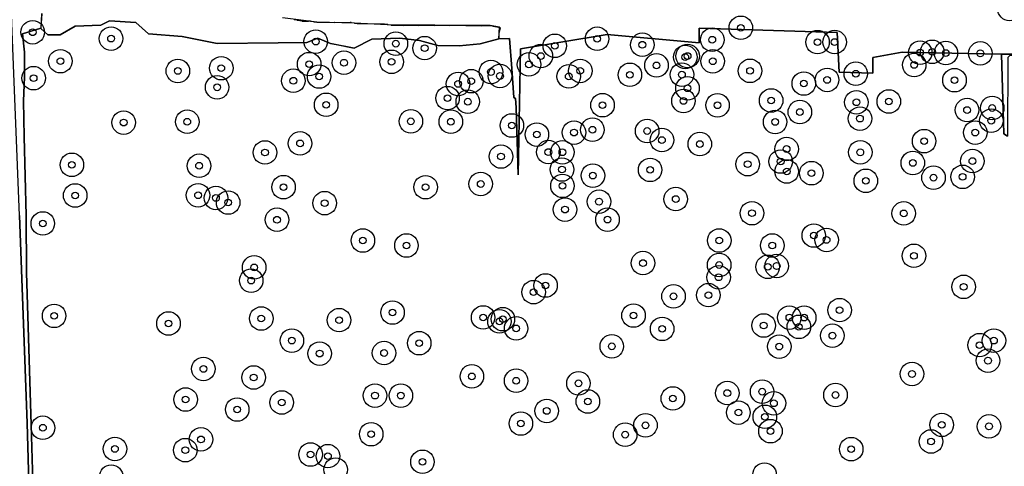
# Model space of a CAD drawing. Header units: inches. Extents: x 128668 to 131679, y 413272 to 413787.
# Tile 67 of 116: x 130511 to 130658, y 413401 to 413467. Entities that reach past the tile are written whole.
import ezdxf

# ---------------------------------------------------------------- set-up
doc = ezdxf.new("R2010")
doc.units = ezdxf.units.IN
doc.header["$MEASUREMENT"] = 0
doc.header["$PDMODE"] = 33
doc.header["$PDSIZE"] = -3
for name, color, linetype in [('Niet gedetecteerde gebieden (D-gebied) (ca. 44.659 m2)', 1, 'Continuous'), ('Significante objecten binnen onderzoeksgebied', 3, 'Continuous'), ('Veiligheidsmarge objecten d.d. 230531', 6, 'Continuous'), ('Verstoorde gebieden (C-gebied) (ca. 90.096 m2)', 40, 'Continuous'), ('Vrijgegeven gebieden (A+B gebied) (ca. 609.035 m2)', 3, 'Continuous')]:
    doc.layers.add(name, color=color, linetype=linetype)

msp = doc.modelspace()

# ---------------------------------------------------------------- linework, layer by layer
at = {"layer": 'Niet gedetecteerde gebieden (D-gebied) (ca. 44.659 m2)'}
for points in [[(130513.53, 413367.01, 0), (130512.4, 413407.45, 0), (130511.26, 413438.34, 0), (130510.03, 413468.19, 0), (130506.8, 413468.1, 0), (130506.53, 413470.03, 0), (130470.91, 413471.87, 0), (130422.72, 413474.53, 0)], [(130514.54, 413468.37, 0), (130514.43, 413466.18, 0), (130511.71, 413465.35, 0), (130511.98, 413462.6, 0), (130511.99, 413458.92, 0), (130511.84, 413455.4, 0), (130511.95, 413450.01, 0), (130512.24, 413438.33, 0), (130512.27, 413429.82, 0), (130512.97, 413407.21, 0), (130513.24, 413398.74, 0)], [(130659.62, 413462.3, 0), (130657.28, 413462.3, 0), (130642.5, 413462.61, 0), (130638.14, 413461.83, 0), (130638.14, 413459.5, 0), (130633.16, 413459.65, 0), (130632.85, 413465.56, 0), (130612.31, 413466.19, 0), (130612.31, 413464.01, 0), (130598.62, 413465.25, 0), (130585.77, 413463.09, 0), (130585.42, 413444.39, 0), (130585.09, 413454.4, 0), (130585.02, 413455.71, 0), (130584.77, 413455.86, 0), (130584.44, 413460.17, 0), (130584.11, 413464.63, 0), (130582.51, 413464.62, 0), (130582.65, 413466.32, 0), (130581.23, 413466.56, 0), (130573.01, 413466.63, 0), (130566.86, 413466.64, 0), (130561.06, 413466.94, 0), (130555.46, 413467.09, 0), (130550.33, 413467.73, 0)]]:
    msp.add_polyline3d(points, dxfattribs=at)
msp.add_polyline3d([(130657.28, 413462.3, 0), (130658.33, 413462.3, 0), (130659.62, 413462.3, 0), (130660.2, 413463.95, 0), (130660.23, 413462.45, 0), (130659.79, 413462.11, 0), (130658.54, 413462.12, 0), (130658.22, 413461.82, 0), (130658.17, 413450.12, 0), (130657.62, 413450.47, 0)], close=True, dxfattribs=at)
at = {"layer": 'Significante objecten binnen onderzoeksgebied'}
for p in [(130513.2, 413465.58), (130618.52, 413466.24), (130524.86, 413464.63), (130555.3, 413464.19), (130597.15, 413464.61), (130614.27, 413464.47), (130629.93, 413464.11), (130632.47, 413464.12), (130567.21, 413463.88), (130571.5, 413463.22), (130590.85, 413463.56), (130603.87, 413463.72), (130646.98, 413462.67), (130517.32, 413461.27), (130588.78, 413462.04), (130610.26, 413461.89), (130610.6, 413462.04), (130614.34, 413461.26), (130645.2, 413462.55), (130649.02, 413462.48), (130654.14, 413462.44), (130534.79, 413459.82), (130541.25, 413460.23), (130554.32, 413460.84), (130559.5, 413461.05), (130566.58, 413461.18), (130587.01, 413460.8), (130594.64, 413459.83), (130605.98, 413460.65), (130619.89, 413459.84), (130644.31, 413460.72), (130513.34, 413458.75), (130551.97, 413458.37), (130555.8, 413458.99), (130578.43, 413458.3), (130581.36, 413459.67), (130582.7, 413459.07), (130592.93, 413459.01), (130602.02, 413459.25), (130609.76, 413459.27), (130631.35, 413458.49), (130635.62, 413459.41), (130650.3, 413458.45), (130540.63, 413457.39), (130576.47, 413457.89), (130610.59, 413457.25), (130627.89, 413457.95), (130574.9, 413455.78), (130609.99, 413455.36), (130623.03, 413455.43), (130556.85, 413454.79), (130577.91, 413455.25), (130597.95, 413454.73), (130615.06, 413454.72), (130635.71, 413455.16), (130640.53, 413455.28), (130652.17, 413454.01), (130655.91, 413454.31), (130627.3, 413453.71), (130636.24, 413452.73), (130655.77, 413452.43), (130526.73, 413452.14), (130536.19, 413452.27), (130569.45, 413452.33), (130575.39, 413452.27), (130584.47, 413451.71), (130596.45, 413451.08), (130623.62, 413452.24), (130588.19, 413450.36), (130593.71, 413450.65), (130604.59, 413450.89), (130606.79, 413449.54), (130653.39, 413450.65), (130552.97, 413449.05), (130612.42, 413448.95), (130625.33, 413448.21), (130645.78, 413449.38), (130547.75, 413447.7), (130582.85, 413447.09), (130589.89, 413447.76), (130591.98, 413447.73), (130636.29, 413447.72), (130519.03, 413445.86), (130537.95, 413445.72), (130591.92, 413445.16), (130605.03, 413445.11), (130619.54, 413445.96), (130624.45, 413446.35), (130644.1, 413446.14), (130652.96, 413446.42), (130596.52, 413444.26), (130625.35, 413444.87), (130629.02, 413444.62), (130647.18, 413443.95), (130651.51, 413444.07), (130550.51, 413442.54), (130571.64, 413442.53), (130579.84, 413443.01), (130591.99, 413442.73), (130637.11, 413443.48), (130519.52, 413441.3), (130537.8, 413441.33), (130540.46, 413440.93), (130608.84, 413440.77), (130542.27, 413440.25), (130556.63, 413440.16), (130597.43, 413440.38), (130592.37, 413439.2), (130620.18, 413438.66), (130642.75, 413438.64), (130514.7, 413437.14), (130549.54, 413437.69), (130598.69, 413437.71), (130629.37, 413435.34), (130562.31, 413434.6), (130568.79, 413433.86), (130615.31, 413434.6), (130623.2, 413433.86), (130631.28, 413434.69), (130644.27, 413432.33), (130546.14, 413430.6), (130603.97, 413431.25), (130615.3, 413430.96), (130622.52, 413430.69), (130623.85, 413430.81), (130615.22, 413429.13), (130545.7, 413428.64), (130589.48, 413427.91), (130651.66, 413427.71), (130587.7, 413426.92), (130608.51, 413426.3), (130613.7, 413426.48), (130516.39, 413423.39), (130566.72, 413423.89), (130580.19, 413423.16), (130602.56, 413423.44), (130625.74, 413423.14), (130627.94, 413423.13), (130633.21, 413424.25), (130533.4, 413422.26), (130547.2, 413423), (130558.77, 413422.76), (130582.62, 413422.57), (130583.13, 413422.9), (130621.92, 413421.96), (130627.15, 413421.76), (130585.1, 413421.53), (130606.82, 413421.46), (130632.14, 413420.45), (130551.75, 413419.71), (130570.69, 413419.33), (130599.33, 413418.86), (130624.24, 413418.82), (130654.03, 413419.04), (130656.16, 413419.71), (130555.88, 413417.78), (130565.46, 413417.87), (130655.28, 413416.73), (130538.59, 413415.5), (130578.52, 413414.39), (130643.98, 413414.75), (130546.07, 413414.23), (130585.1, 413413.75), (130594.37, 413413.36), (130564.11, 413411.53), (130567.96, 413411.53), (130616.51, 413411.91), (130621.69, 413412.12), (130632.6, 413411.62), (130535.94, 413410.95), (130550.24, 413410.51), (130595.77, 413410.66), (130608.41, 413411.11), (130623.44, 413410.39), (130543.62, 413409.46), (130589.65, 413409.25), (130618.16, 413409.01), (130585.81, 413407.38), (130604.34, 413407.11), (130622.09, 413408.38), (130648.4, 413407.18), (130514.72, 413406.75), (130563.55, 413405.79), (130601.32, 413405.72), (130622.93, 413406.24), (130655.43, 413406.96), (130538.23, 413405.02), (130646.81, 413404.71), (130525.43, 413403.6), (130535.9, 413403.42), (130554.53, 413402.77), (130634.94, 413403.57), (130557.11, 413402.53), (130571.17, 413401.69)]:
    msp.add_point(p, dxfattribs=at)
at = {"layer": 'Veiligheidsmarge objecten d.d. 230531', "color": 6, "linetype": 'Continuous', "lineweight": 25}
for centre in [(130658.48, 413469.04), (130618.52, 413466.24), (130513.2, 413465.58), (130524.86, 413464.63), (130597.15, 413464.61), (130614.27, 413464.47), (130555.3, 413464.19), (130567.21, 413463.88), (130571.5, 413463.22), (130590.85, 413463.56), (130603.87, 413463.72), (130629.93, 413464.11), (130632.47, 413464.12), (130588.78, 413462.04), (130610.26, 413461.89), (130610.6, 413462.04), (130645.2, 413462.55), (130646.98, 413462.67), (130649.02, 413462.48), (130654.14, 413462.44), (130517.32, 413461.27), (130541.25, 413460.23), (130554.32, 413460.84), (130559.5, 413461.05), (130566.58, 413461.18), (130587.01, 413460.8), (130605.98, 413460.65), (130614.34, 413461.26), (130644.31, 413460.72), (130513.34, 413458.75), (130534.79, 413459.82), (130555.8, 413458.99), (130581.36, 413459.67), (130582.7, 413459.07), (130592.93, 413459.01), (130594.64, 413459.83), (130602.02, 413459.25), (130609.76, 413459.27), (130619.89, 413459.84), (130631.35, 413458.49), (130635.62, 413459.41), (130540.63, 413457.39), (130551.97, 413458.37), (130576.47, 413457.89), (130578.43, 413458.3), (130610.59, 413457.25), (130627.89, 413457.95), (130650.3, 413458.45), (130574.9, 413455.78), (130556.85, 413454.79), (130577.91, 413455.25), (130597.95, 413454.73), (130609.99, 413455.36), (130615.06, 413454.72), (130623.03, 413455.43), (130635.71, 413455.16), (130640.53, 413455.28), (130655.91, 413454.31), (130627.3, 413453.71), (130636.24, 413452.73), (130652.17, 413454.01), (130526.73, 413452.14), (130536.19, 413452.27), (130569.45, 413452.33), (130575.39, 413452.27), (130584.47, 413451.71), (130623.62, 413452.24), (130655.77, 413452.43), (130588.19, 413450.36), (130593.71, 413450.65), (130596.45, 413451.08), (130604.59, 413450.89), (130653.39, 413450.65), (130552.97, 413449.05), (130606.79, 413449.54), (130612.42, 413448.95), (130645.78, 413449.38), (130547.75, 413447.7), (130582.85, 413447.09), (130589.89, 413447.76), (130591.98, 413447.73), (130625.33, 413448.21), (130636.29, 413447.72), (130519.03, 413445.86), (130537.95, 413445.72), (130619.54, 413445.96), (130624.45, 413446.35), (130644.1, 413446.14), (130652.96, 413446.42), (130591.92, 413445.16), (130596.52, 413444.26), (130605.03, 413445.11), (130625.35, 413444.87), (130629.02, 413444.62), (130647.18, 413443.95), (130651.51, 413444.07), (130550.51, 413442.54), (130571.64, 413442.53), (130579.84, 413443.01), (130591.99, 413442.73), (130637.11, 413443.48), (130519.52, 413441.3), (130537.8, 413441.33), (130540.46, 413440.93), (130542.27, 413440.25), (130556.63, 413440.16), (130597.43, 413440.38), (130608.84, 413440.77), (130592.37, 413439.2), (130620.18, 413438.66), (130642.75, 413438.64), (130514.7, 413437.14), (130549.54, 413437.69), (130598.69, 413437.71), (130629.37, 413435.34), (130562.31, 413434.6), (130568.79, 413433.86), (130615.31, 413434.6), (130623.2, 413433.86), (130631.28, 413434.69), (130644.27, 413432.33), (130603.97, 413431.25), (130615.3, 413430.96), (130622.52, 413430.69), (130623.85, 413430.81), (130546.14, 413430.6), (130545.7, 413428.64), (130589.48, 413427.91), (130615.22, 413429.13), (130587.7, 413426.92), (130608.51, 413426.3), (130613.7, 413426.48), (130651.66, 413427.71), (130516.39, 413423.39), (130566.72, 413423.89), (130602.56, 413423.44), (130633.21, 413424.25), (130533.4, 413422.26), (130547.2, 413423), (130558.77, 413422.76), (130580.19, 413423.16), (130582.62, 413422.57), (130583.13, 413422.9), (130621.92, 413421.96), (130625.74, 413423.14), (130627.94, 413423.13), (130585.1, 413421.53), (130606.82, 413421.46), (130627.15, 413421.76), (130632.14, 413420.45), (130551.75, 413419.71), (130570.69, 413419.33), (130654.03, 413419.04), (130656.16, 413419.71), (130555.88, 413417.78), (130565.46, 413417.87), (130599.33, 413418.86), (130624.24, 413418.82), (130655.28, 413416.73), (130538.59, 413415.5), (130643.98, 413414.75), (130546.07, 413414.23), (130578.52, 413414.39), (130585.1, 413413.75), (130594.37, 413413.36), (130616.51, 413411.91), (130621.69, 413412.12), (130632.6, 413411.62), (130535.94, 413410.95), (130550.24, 413410.51), (130564.11, 413411.53), (130567.96, 413411.53), (130595.77, 413410.66), (130608.41, 413411.11), (130623.44, 413410.39), (130543.62, 413409.46), (130589.65, 413409.25), (130618.16, 413409.01), (130585.81, 413407.38), (130622.09, 413408.38), (130514.72, 413406.75), (130563.55, 413405.79), (130604.34, 413407.11), (130622.93, 413406.24), (130648.4, 413407.18), (130655.43, 413406.96), (130538.23, 413405.02), (130601.32, 413405.72), (130646.81, 413404.71), (130525.43, 413403.6), (130535.9, 413403.42), (130634.94, 413403.57), (130554.53, 413402.77), (130557.11, 413402.53), (130571.17, 413401.69), (130558.26, 413400.52), (130524.88, 413399.48), (130622.05, 413399.79)]:
    msp.add_circle(centre, 1.75, dxfattribs=at)
at = {"layer": 'Verstoorde gebieden (C-gebied) (ca. 90.096 m2)'}
msp.add_lwpolyline([(130552.09, 413467.46), (130552.47, 413467.42), (130552.52, 413467.37), (130552.87, 413467.36), (130552.92, 413467.31), (130553.22, 413467.3), (130553.27, 413467.25), (130554.22, 413467.22), (130554.27, 413467.27), (130554.47, 413467.27), (130554.52, 413467.22), (130554.97, 413467.2), (130555.02, 413467.15), (130555.42, 413467.14), (130555.46, 413467.09), (130558.11, 413467.02), (130558.16, 413467.07), (130560.41, 413467.01), (130560.46, 413467.06), (130560.51, 413467.06), (130560.56, 413467.01), (130561.01, 413466.99), (130561.06, 413466.94), (130561.41, 413466.93), (130561.46, 413466.88), (130564.36, 413466.81), (130564.41, 413466.85), (130565.46, 413466.83), (130565.51, 413466.78), (130565.96, 413466.76), (130566.01, 413466.71), (130566.46, 413466.7), (130566.51, 413466.65), (130568.3, 413466.6), (130568.36, 413466.65), (130570.65, 413466.59), (130570.71, 413466.64), (130572.96, 413466.58), (130573.01, 413466.63), (130575.26, 413466.57), (130575.31, 413466.62), (130577.61, 413466.56), (130577.66, 413466.6), (130579.91, 413466.54), (130579.96, 413466.59), (130581.61, 413466.55), (130581.66, 413466.5), (130581.91, 413466.49), (130581.95, 413466.44), (130582.2, 413466.43), (130582.25, 413466.38), (130582.45, 413466.38), (130582.5, 413466.33), (130582.65, 413466.32), (130582.7, 413466.27), (130582.75, 413466.22), (130582.75, 413466.12), (130582.69, 413466.07), (130582.69, 413465.92), (130582.64, 413465.87), (130582.64, 413465.72), (130582.58, 413465.67), (130582.58, 413465.52), (130582.53, 413465.47), (130582.51, 413464.62), (130579.74, 413463.87), (130576.63, 413463.58), (130573.48, 413463.62), (130570.71, 413464.34), (130567.79, 413464.72), (130563.65, 413464.53), (130560.99, 413463.21), (130557.49, 413463.91), (130555.62, 413464.7), (130553.99, 413464.06), (130549.69, 413464.01), (130540.65, 413463.92), (130535.44, 413464.96), (130530.42, 413465.35), (130528.53, 413467.04), (130524.64, 413467.28), (130523.35, 413466.62), (130519.51, 413466.49), (130517.28, 413465.18), (130515.43, 413465.2), (130514.41, 413466.16), (130514.43, 413466.18), (130514.48, 413466.17), (130514.54, 413468.37)], dxfattribs=at)
at = {"layer": 'Vrijgegeven gebieden (A+B gebied) (ca. 609.035 m2)'}
for points in [[(130513.24, 413398.74, 0), (130512.97, 413407.21, 0), (130512.27, 413429.82, 0), (130512.24, 413438.33, 0), (130511.95, 413450.01, 0), (130511.84, 413455.4, 0), (130511.99, 413458.92, 0), (130511.98, 413462.6, 0), (130511.71, 413465.35, 0), (130514.43, 413466.18, 0), (130514.41, 413466.16, 0), (130515.43, 413465.2, 0), (130517.28, 413465.18, 0), (130519.51, 413466.49, 0), (130523.35, 413466.62, 0), (130524.64, 413467.28, 0), (130528.53, 413467.04, 0), (130530.42, 413465.35, 0), (130535.44, 413464.96, 0), (130540.65, 413463.92, 0), (130549.69, 413464.01, 0), (130553.99, 413464.06, 0), (130555.62, 413464.7, 0), (130557.49, 413463.91, 0), (130558.33, 413463.74, 0), (130560.99, 413463.21, 0), (130563.65, 413464.53, 0), (130567.79, 413464.72, 0), (130570.71, 413464.34, 0), (130573.48, 413463.62, 0), (130576.63, 413463.58, 0), (130579.74, 413463.87, 0), (130582.51, 413464.62, 0), (130582.51, 413464.62, 0), (130584.11, 413464.63, 0), (130584.44, 413460.17, 0), (130584.77, 413455.86, 0), (130585.02, 413455.71, 0), (130585.09, 413454.4, 0), (130585.42, 413444.39, 0), (130585.77, 413463.09, 0), (130598.62, 413465.25, 0), (130612.31, 413464.01, 0), (130612.31, 413466.19, 0), (130632.85, 413465.56, 0), (130633.16, 413459.65, 0), (130638.14, 413459.5, 0), (130638.14, 413461.83, 0), (130642.5, 413462.61, 0), (130657.28, 413462.3, 0), (130657.62, 413450.47, 0), (130658.17, 413450.12, 0)], [(130511.26, 413438.34, 0), (130512.4, 413407.45, 0), (130513.53, 413367.01, 0)]]:
    msp.add_polyline3d(points, dxfattribs=at)

doc.saveas('drawing.dxf')
